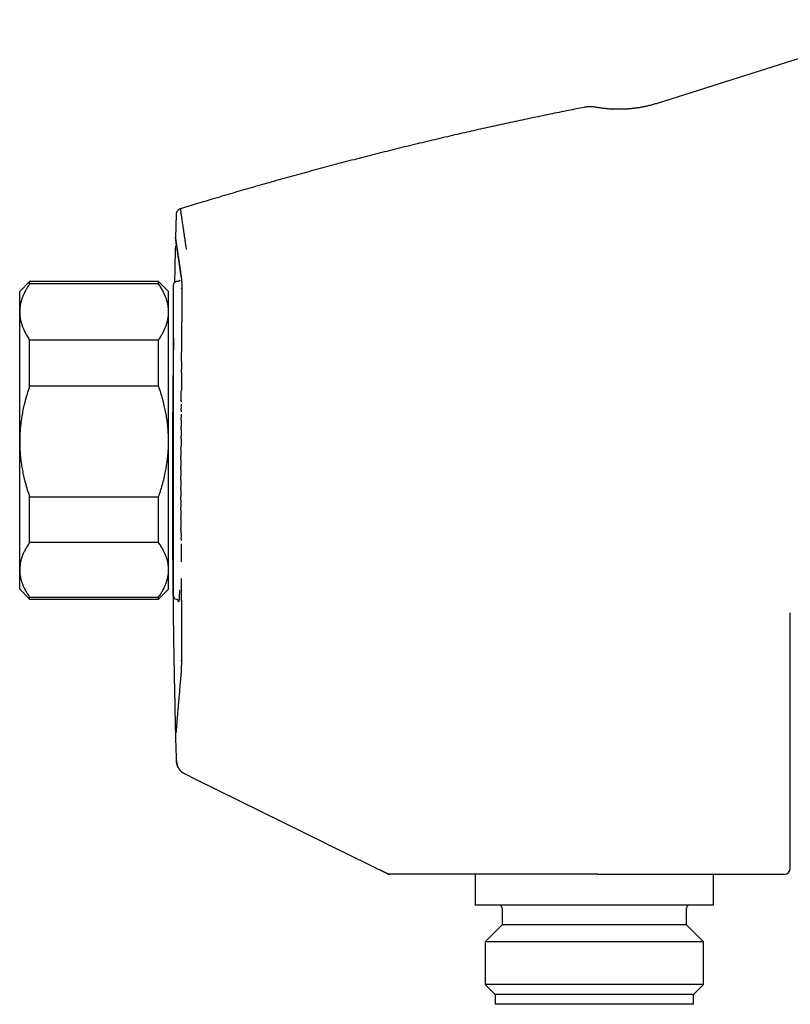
# Model space of a CAD drawing. Header units: millimetres. Extents: x 8 to 749, y 12 to 447.
# Tile 27 of 29: x 569 to 647, y 337 to 436. Entities that reach past the tile are written whole.
import ezdxf

# ---------------------------------------------------------------- set-up
doc = ezdxf.new("R2010")
doc.units = ezdxf.units.MM

msp = doc.modelspace()

# ---------------------------------------------------------------- linework, layer by layer
at = {"color": 7, "linetype": 'Continuous', "lineweight": 30}
for p, q in [((660.11, 436.462), (633.388, 428.036)), ((584.909, 416.854), (584.847, 414.504)), ((584.818, 413.43), (584.818, 413.43)), ((570.144, 410.097), (569.144, 409.097)), ((583.144, 410.097), (570.144, 410.097)), ((570.144, 409.849), (570.144, 410.097)), ((583.144, 409.849), (570.144, 409.849)), ((584.144, 409.097), (583.144, 410.097)), ((583.144, 409.849), (583.144, 410.097)), ((584.644, 378.397), (584.644, 409.797)), ((584.944, 410.097), (584.944, 410.097)), ((585.067, 410.097), (584.974, 410.097)), ((569.144, 407.027), (569.144, 409.097)), ((584.144, 407.027), (584.144, 409.097)), ((585.417, 409.375), (585.419, 409.362)), ((569.144, 393.977), (569.144, 407.027)), ((584.144, 393.977), (584.144, 407.027)), ((570.144, 399.544), (570.144, 404.204)), ((570.144, 404.204), (583.144, 404.204)), ((583.144, 399.544), (583.144, 404.204)), ((585.447, 400.881), (585.45, 401.216)), ((583.144, 399.544), (570.144, 399.544)), ((585.421, 397.731), (585.418, 397.348)), ((585.423, 398.062), (585.422, 397.927)), ((585.414, 396.72), (585.413, 396.428)), ((585.417, 397.104), (585.416, 396.954)), ((585.417, 397.104), (585.418, 397.348)), ((585.411, 396.138), (585.407, 395.477)), ((585.411, 396.138), (585.413, 396.428)), ((585.406, 395.176), (585.403, 394.521)), ((585.406, 395.177), (585.407, 395.477)), ((569.144, 381.047), (569.144, 393.977)), ((584.144, 381.047), (584.144, 393.977)), ((585.402, 394.236), (585.399, 393.493)), ((585.402, 394.236), (585.403, 394.521)), ((585.398, 393.214), (585.396, 392.474)), ((585.398, 393.214), (585.399, 393.493)), ((585.395, 392.193), (585.393, 391.455)), ((585.395, 392.193), (585.396, 392.474)), ((585.393, 391.173), (585.392, 390.435)), ((585.393, 391.173), (585.393, 391.455)), ((585.392, 390.153), (585.391, 389.415)), ((585.392, 390.153), (585.392, 390.435)), ((585.391, 389.134), (585.391, 389.415)), ((585.391, 389.134), (585.392, 388.394)), ((570.144, 388.409), (583.144, 388.409)), ((570.144, 383.792), (570.144, 388.409)), ((583.144, 383.792), (583.144, 388.409)), ((585.392, 388.116), (585.392, 388.394)), ((585.392, 388.116), (585.393, 387.373)), ((585.393, 387.099), (585.393, 387.373)), ((585.393, 387.099), (585.395, 386.324)), ((585.395, 386.137), (585.395, 386.324)), ((585.395, 386.137), (585.397, 385.317)), ((585.398, 385.137), (585.397, 385.317)), ((585.398, 385.138), (585.401, 384.292)), ((585.402, 384.145), (585.401, 384.291)), ((585.402, 384.145), (585.402, 383.99)), ((583.144, 383.792), (570.144, 383.792)), ((585.404, 383.658), (585.406, 383.213)), ((569.144, 379.097), (569.144, 381.047)), ((584.144, 379.097), (584.144, 381.047)), ((569.144, 379.097), (570.144, 378.097)), ((583.144, 378.097), (584.144, 379.097)), ((570.144, 378.302), (583.144, 378.302)), ((570.144, 378.097), (570.144, 378.302)), ((570.144, 378.097), (583.144, 378.097)), ((583.144, 378.097), (583.144, 378.302)), ((646.794, 350.987), (646.794, 376.719)), ((646.794, 376.719), (646.794, 376.719)), ((585.379, 371.935), (585.378, 371.923)), ((600.136, 353.424), (586.832, 359.974)), ((600.136, 353.424), (600.643, 353.175)), ((600.36, 353.314), (600.372, 353.307)), ((600.372, 353.307), (600.372, 353.307)), ((600.643, 353.175), (606.181, 350.448)), ((606.181, 350.448), (605.493, 350.787)), ((627.378, 350.387), (606.446, 350.387)), ((615.044, 350.387), (615.044, 347.287)), ((639.044, 347.287), (639.044, 350.387)), ((639.044, 347.287), (615.044, 347.287)), ((617.744, 346.987), (617.744, 345.287)), ((636.344, 345.287), (636.344, 346.987)), ((617.744, 345.287), (616.044, 343.587)), ((636.344, 345.287), (617.744, 345.287)), ((638.044, 343.587), (636.344, 345.287)), ((616.044, 343.587), (616.044, 339.287)), ((638.044, 343.587), (616.044, 343.587)), ((638.044, 339.287), (638.044, 343.587)), ((616.044, 339.287), (617.044, 338.287)), ((638.044, 339.287), (616.044, 339.287)), ((637.044, 338.287), (638.044, 339.287)), ((617.044, 338.287), (617.044, 337.287)), ((637.044, 338.287), (617.044, 338.287)), ((637.044, 337.287), (637.044, 338.287)), ((637.044, 337.287), (617.044, 337.287))]:
    msp.add_line(p, q, dxfattribs=at)
for centre, radius, start, end in [((584.944, 409.797), 0.3, 90, 180), ((584.944, 378.397), 0.3, 180, 261.97688), ((646.194, 350.987), 0.6, 270, 0), ((617.444, 346.987), 0.3, 0, 90), ((636.644, 346.987), 0.3, 90, 180)]:
    msp.add_arc(centre, radius, start, end, dxfattribs=at)
for points, knots in [([(626.05, 427.634), (625.509, 427.528), (624.346, 427.299), (622.562, 426.937), (620.698, 426.549), (618.835, 426.153), (616.975, 425.748), (615.116, 425.334), (613.198, 424.897), (611.22, 424.437), (609.182, 423.951), (607.148, 423.454), (605.115, 422.947), (603.086, 422.429), (601.059, 421.9), (599.035, 421.361), (597.013, 420.811), (594.994, 420.251), (592.99, 419.683), (591.001, 419.109), (589.026, 418.527), (587.135, 417.96), (585.903, 417.582), (585.327, 417.406)], [0, 0, 0, 0, 0.039334, 0.084669, 0.130001, 0.175332, 0.220661, 0.265989, 0.311316, 0.361175, 0.411035, 0.460895, 0.510757, 0.56062, 0.610486, 0.660354, 0.710226, 0.760102, 0.809983, 0.858978, 0.907978, 0.956984, 1, 1, 1, 1]), ([(627.162, 427.642), (627.127, 427.648), (627.042, 427.664), (626.902, 427.68), (626.752, 427.69), (626.608, 427.692), (626.471, 427.688), (626.332, 427.677), (626.19, 427.66), (626.095, 427.643), (626.048, 427.635)], [0, 0, 0, 0, 0.093574, 0.232495, 0.376862, 0.496011, 0.618158, 0.743052, 0.870427, 1, 1, 1, 1]), ([(633.388, 428.036), (633.317, 428.014), (633.178, 427.971), (632.972, 427.912), (632.773, 427.858), (632.581, 427.81), (632.396, 427.766), (632.222, 427.727), (632.058, 427.693), (631.905, 427.663), (631.758, 427.636), (631.619, 427.612), (631.487, 427.59), (631.362, 427.572), (631.244, 427.555), (631.134, 427.54), (631.031, 427.528), (630.936, 427.517), (630.849, 427.507), (630.767, 427.499), (630.684, 427.491), (630.594, 427.482), (630.493, 427.474), (630.381, 427.466), (630.261, 427.458), (630.132, 427.451), (629.994, 427.445), (629.851, 427.44), (629.703, 427.436), (629.549, 427.435), (629.388, 427.435), (629.22, 427.437), (629.044, 427.442), (628.861, 427.449), (628.67, 427.459), (628.472, 427.473), (628.267, 427.491), (628.057, 427.512), (627.841, 427.538), (627.62, 427.568), (627.392, 427.602), (627.239, 427.629), (627.161, 427.643)], [0, 0, 0, 0, 0.03531, 0.069347, 0.1021, 0.133558, 0.163712, 0.192554, 0.21854, 0.243348, 0.266973, 0.289411, 0.31066, 0.330715, 0.349574, 0.367236, 0.383699, 0.398961, 0.41278, 0.425445, 0.438262, 0.452247, 0.468661, 0.486438, 0.505577, 0.526076, 0.547936, 0.571153, 0.594286, 0.618623, 0.644159, 0.670893, 0.69882, 0.727935, 0.758233, 0.789707, 0.822351, 0.856155, 0.890476, 0.925898, 0.96241, 1, 1, 1, 1]), ([(585.326, 417.41), (585.308, 417.403), (585.273, 417.389), (585.224, 417.363), (585.182, 417.336), (585.145, 417.309), (585.114, 417.284), (585.089, 417.26), (585.068, 417.239), (585.049, 417.217), (585.029, 417.193), (585.007, 417.162), (584.983, 417.126), (584.96, 417.083), (584.938, 417.033), (584.92, 416.978), (584.907, 416.917), (584.904, 416.874), (584.902, 416.852)], [0, 0, 0, 0, 0.079058, 0.152937, 0.220772, 0.281902, 0.335858, 0.382337, 0.421167, 0.456114, 0.498616, 0.549321, 0.607984, 0.674202, 0.747387, 0.826753, 0.911329, 1, 1, 1, 1]), ([(585.327, 417.408), (585.326, 417.408), (585.326, 417.412), (585.328, 417.395), (585.334, 417.355), (585.344, 417.288), (585.357, 417.197), (585.374, 417.08), (585.395, 416.938), (585.42, 416.773), (585.447, 416.584), (585.478, 416.372), (585.513, 416.136), (585.551, 415.874), (585.594, 415.586), (585.64, 415.27), (585.69, 414.93), (585.744, 414.565), (585.801, 414.174), (585.862, 413.76), (585.906, 413.463), (585.927, 413.314)], [0, 0, 0, 0, 0.011576, 0.065785, 0.119994, 0.175189, 0.230384, 0.285579, 0.340774, 0.395968, 0.450177, 0.504386, 0.558595, 0.612803, 0.668118, 0.723432, 0.778746, 0.83406, 0.889374, 0.944687, 1, 1, 1, 1]), ([(584.948, 413.757), (584.944, 413.753), (584.933, 413.742), (584.918, 413.722), (584.901, 413.699), (584.886, 413.674), (584.872, 413.648), (584.859, 413.62), (584.846, 413.589), (584.836, 413.556), (584.827, 413.518), (584.82, 413.477), (584.819, 413.449), (584.818, 413.434)], [0, 0, 0, 0, 0.044265, 0.112853, 0.183673, 0.256747, 0.332069, 0.409614, 0.491926, 0.590468, 0.707689, 0.84416, 1, 1, 1, 1]), ([(584.84, 414.504), (584.84, 414.502), (584.84, 414.497), (584.84, 414.491), (584.84, 414.486), (584.841, 414.481), (584.841, 414.478), (584.841, 414.476), (584.841, 414.475), (584.841, 414.475), (584.841, 414.475), (584.841, 414.474), (584.842, 414.473), (584.842, 414.473), (584.842, 414.472), (584.842, 414.471), (584.842, 414.471), (584.842, 414.47), (584.842, 414.468), (584.843, 414.467), (584.843, 414.465), (584.843, 414.461), (584.844, 414.453), (584.847, 414.437), (584.85, 414.412), (584.856, 414.374), (584.863, 414.33), (584.87, 414.28), (584.878, 414.222), (584.889, 414.153), (584.901, 414.07), (584.915, 413.972), (584.931, 413.864), (584.949, 413.745), (584.968, 413.615), (584.988, 413.477), (585.01, 413.331), (585.032, 413.178), (585.056, 413.015), (585.082, 412.842), (585.109, 412.66), (585.137, 412.468), (585.167, 412.267), (585.197, 412.064), (585.226, 411.862), (585.256, 411.661), (585.287, 411.452), (585.318, 411.245), (585.348, 411.04), (585.369, 410.897), (585.381, 410.812), (585.385, 410.787), (585.389, 410.762), (585.392, 410.74), (585.395, 410.718), (585.398, 410.702), (585.399, 410.691), (585.4, 410.683), (585.402, 410.674), (585.403, 410.665), (585.405, 410.655), (585.406, 410.644), (585.408, 410.632), (585.41, 410.619), (585.412, 410.605), (585.414, 410.591), (585.416, 410.576), (585.419, 410.56), (585.421, 410.543), (585.424, 410.525), (585.427, 410.506), (585.43, 410.486), (585.433, 410.465), (585.436, 410.444), (585.439, 410.421), (585.441, 410.406), (585.443, 410.398)], [0, 0, 0, 0, 0.001209, 0.002511, 0.003904, 0.00539, 0.006968, 0.008638, 0.010298, 0.011982, 0.013639, 0.015269, 0.016872, 0.019669, 0.022379, 0.025005, 0.027552, 0.030068, 0.035598, 0.041007, 0.046328, 0.051645, 0.070635, 0.089624, 0.123534, 0.157444, 0.187721, 0.217998, 0.248275, 0.278552, 0.314595, 0.350639, 0.386683, 0.422727, 0.458771, 0.494815, 0.52922, 0.563625, 0.598031, 0.632436, 0.666842, 0.701247, 0.735653, 0.770058, 0.800335, 0.830612, 0.860889, 0.891166, 0.917809, 0.944453, 0.947735, 0.951001, 0.954169, 0.957227, 0.959829, 0.962346, 0.963312, 0.964294, 0.965373, 0.966554, 0.967861, 0.969274, 0.970793, 0.972418, 0.974148, 0.975951, 0.977855, 0.979862, 0.981971, 0.984227, 0.986591, 0.98906, 0.991636, 0.994317, 0.997106, 1, 1, 1, 1]), ([(585.44, 410.431), (585.413, 410.617), (585.358, 410.99), (585.283, 411.498), (585.214, 411.968), (585.15, 412.399), (585.093, 412.789), (585.041, 413.14), (584.995, 413.451), (584.957, 413.711), (584.925, 413.925), (584.9, 414.1), (584.878, 414.243), (584.863, 414.351), (584.851, 414.428), (584.844, 414.476), (584.841, 414.497), (584.841, 414.503), (584.84, 414.504), (584.84, 414.504), (584.84, 414.504), (584.84, 414.504), (584.84, 414.504), (584.84, 414.504), (584.84, 414.504), (584.84, 414.504)], [0, 0, 0, 0, 0.070053, 0.140106, 0.210158, 0.28021, 0.35026, 0.420311, 0.49036, 0.560409, 0.622051, 0.683692, 0.745333, 0.806972, 0.861215, 0.915456, 0.963188, 0.984189, 0.99343, 0.997496, 0.998028, 0.998561, 0.999093, 0.999626, 1, 1, 1, 1]), ([(584.821, 413.43), (584.802, 412.656), (584.774, 411.52), (584.752, 410.384), (584.745, 410.021)], [0, 0, 0, 0, 0.680973, 1, 1, 1, 1]), ([(570.144, 409.849), (570.105, 409.792), (570.027, 409.676), (569.917, 409.501), (569.813, 409.326), (569.716, 409.149), (569.63, 408.981), (569.555, 408.822), (569.49, 408.672), (569.43, 408.522), (569.376, 408.372), (569.327, 408.222), (569.28, 408.058), (569.237, 407.881), (569.199, 407.691), (569.171, 407.5), (569.153, 407.309), (569.145, 407.151), (569.144, 407.057), (569.144, 407.027)], [0, 0, 0, 0, 0.063626, 0.127269, 0.190915, 0.254554, 0.318177, 0.37151, 0.424847, 0.47818, 0.530958, 0.583741, 0.636519, 0.702912, 0.769334, 0.835765, 0.902186, 0.968576, 1, 1, 1, 1]), ([(584.144, 407.027), (584.144, 407.057), (584.143, 407.148), (584.135, 407.3), (584.118, 407.483), (584.092, 407.666), (584.058, 407.848), (584.018, 408.02), (583.973, 408.182), (583.925, 408.334), (583.872, 408.484), (583.814, 408.633), (583.751, 408.781), (583.677, 408.941), (583.59, 409.114), (583.489, 409.3), (583.381, 409.484), (583.267, 409.668), (583.185, 409.789), (583.144, 409.849)], [0, 0, 0, 0, 0.0314242, 0.0948994, 0.1584011, 0.2219125, 0.285416, 0.3488928, 0.4022563, 0.4556247, 0.5089887, 0.561409, 0.6138335, 0.6662543, 0.7329888, 0.7997418, 0.8665035, 0.9332614, 1, 1, 1, 1]), ([(585.279, 410.24), (585.279, 410.238), (585.278, 410.236), (585.277, 410.232), (585.276, 410.228), (585.275, 410.223), (585.273, 410.219), (585.271, 410.214), (585.269, 410.209), (585.266, 410.203), (585.262, 410.197), (585.258, 410.19), (585.253, 410.184), (585.247, 410.176), (585.24, 410.168), (585.231, 410.159), (585.224, 410.153), (585.218, 410.148), (585.214, 410.145), (585.21, 410.142), (585.207, 410.14), (585.203, 410.137), (585.197, 410.133), (585.186, 410.127), (585.171, 410.119), (585.149, 410.11), (585.123, 410.102), (585.091, 410.096), (585.068, 410.096), (585.056, 410.096)], [0, 0, 0, 0, 0.064689, 0.124406, 0.179158, 0.228952, 0.273793, 0.31369, 0.34865, 0.391952, 0.432944, 0.471635, 0.50876, 0.553791, 0.602523, 0.654472, 0.70562, 0.721627, 0.737458, 0.753114, 0.768596, 0.783902, 0.800656, 0.821107, 0.847969, 0.879403, 0.915329, 0.955598, 1, 1, 1, 1]), ([(585.443, 410.398), (585.443, 410.396), (585.443, 410.392), (585.444, 410.383), (585.446, 410.373), (585.447, 410.36), (585.448, 410.344), (585.45, 410.326), (585.452, 410.305), (585.453, 410.277), (585.456, 410.241), (585.458, 410.195), (585.46, 410.142), (585.463, 410.076), (585.466, 409.993), (585.469, 409.891), (585.472, 409.779), (585.474, 409.657), (585.477, 409.529), (585.479, 409.397), (585.48, 409.261), (585.482, 409.118), (585.483, 408.968), (585.485, 408.81), (585.486, 408.646), (585.487, 408.469), (585.487, 408.279), (585.488, 408.074), (585.488, 407.862), (585.488, 407.642), (585.488, 407.421), (585.488, 407.201), (585.488, 406.982), (585.487, 406.759), (585.487, 406.53), (585.486, 406.299), (585.485, 406.143), (585.485, 406.066)], [0, 0, 0, 0, 0.009945, 0.020709, 0.032666, 0.045639, 0.059417, 0.073789, 0.088546, 0.103554, 0.127587, 0.152102, 0.176996, 0.20216, 0.23836, 0.274664, 0.311048, 0.347508, 0.384035, 0.417284, 0.45056, 0.483855, 0.517165, 0.550488, 0.583823, 0.61717, 0.65387, 0.690591, 0.727335, 0.764105, 0.800905, 0.834379, 0.867823, 0.901235, 0.93462, 0.967981, 1, 1, 1, 1]), ([(569.144, 407.027), (569.145, 406.964), (569.146, 406.838), (569.161, 406.65), (569.184, 406.461), (569.216, 406.274), (569.255, 406.096), (569.298, 405.929), (569.346, 405.772), (569.399, 405.617), (569.457, 405.463), (569.52, 405.31), (569.595, 405.145), (569.684, 404.966), (569.787, 404.774), (569.898, 404.583), (570.017, 404.393), (570.101, 404.267), (570.144, 404.204)], [0, 0, 0, 0, 0.065449, 0.130926, 0.196415, 0.261894, 0.327345, 0.382403, 0.437466, 0.492525, 0.54654, 0.60056, 0.654576, 0.723644, 0.792733, 0.861832, 0.930927, 1, 1, 1, 1]), ([(583.144, 404.204), (583.184, 404.264), (583.265, 404.383), (583.377, 404.564), (583.484, 404.745), (583.584, 404.927), (583.671, 405.1), (583.747, 405.265), (583.813, 405.42), (583.874, 405.575), (583.928, 405.73), (583.976, 405.884), (584.023, 406.053), (584.065, 406.236), (584.1, 406.434), (584.125, 406.631), (584.141, 406.829), (584.143, 406.961), (584.144, 407.027)], [0, 0, 0, 0, 0.065617, 0.131252, 0.19689, 0.262521, 0.328134, 0.383158, 0.438187, 0.493212, 0.547625, 0.602042, 0.656455, 0.725142, 0.793864, 0.862595, 0.931314, 1, 1, 1, 1]), ([(585.458, 402.069), (585.458, 402.117), (585.46, 402.274), (585.462, 402.538), (585.465, 402.856), (585.467, 403.165), (585.469, 403.464), (585.472, 403.761), (585.474, 404.054), (585.476, 404.35), (585.478, 404.647), (585.479, 404.945), (585.481, 405.239), (585.483, 405.527), (585.484, 405.804), (585.485, 405.982), (585.485, 406.068)], [0, 0, 0, 0, 0.032973, 0.109659, 0.186287, 0.258489, 0.330649, 0.402774, 0.474867, 0.546935, 0.623349, 0.699749, 0.776142, 0.852537, 0.928945, 1, 1, 1, 1]), ([(584.644, 404.368), (584.633, 403.672), (584.608, 401.995), (584.579, 399.355), (584.554, 396.447), (584.538, 393.556), (584.53, 390.666), (584.531, 387.758), (584.54, 384.832), (584.558, 381.89), (584.584, 378.946), (584.619, 376.003), (584.663, 373.078), (584.715, 370.17), (584.775, 367.28), (584.84, 364.496), (584.889, 362.675), (584.913, 361.818)], [0, 0, 0, 0, 0.049066, 0.118231, 0.186162, 0.25409, 0.322013, 0.389929, 0.459082, 0.528241, 0.597405, 0.66657, 0.735734, 0.803663, 0.87159, 0.939515, 1, 1, 1, 1]), ([(585.458, 402.069), (585.457, 401.993), (585.456, 401.812), (585.453, 401.529), (585.451, 401.322), (585.45, 401.222)], [0, 0, 0, 0, 0.269937, 0.646128, 1, 1, 1, 1]), ([(585.447, 400.881), (585.444, 400.572), (585.438, 399.955), (585.433, 399.338), (585.431, 399.029)], [0, 0, 0, 0, 0.500972, 1, 1, 1, 1]), ([(570.144, 399.544), (570.104, 399.427), (570.023, 399.192), (569.91, 398.836), (569.804, 398.478), (569.704, 398.119), (569.617, 397.777), (569.54, 397.453), (569.474, 397.147), (569.414, 396.842), (569.36, 396.536), (569.311, 396.23), (569.265, 395.897), (569.223, 395.536), (569.188, 395.147), (569.163, 394.758), (569.147, 394.367), (569.145, 394.107), (569.144, 393.977)], [0, 0, 0, 0, 0.065617, 0.131252, 0.19689, 0.262521, 0.328134, 0.383158, 0.438187, 0.493212, 0.547625, 0.602042, 0.656455, 0.725142, 0.793864, 0.862595, 0.931314, 1, 1, 1, 1]), ([(584.144, 393.977), (584.144, 394.041), (584.143, 394.226), (584.135, 394.53), (584.117, 394.89), (584.091, 395.249), (584.057, 395.607), (584.016, 395.946), (583.971, 396.264), (583.923, 396.563), (583.87, 396.859), (583.812, 397.152), (583.749, 397.443), (583.676, 397.758), (583.589, 398.099), (583.488, 398.463), (583.381, 398.826), (583.266, 399.187), (583.185, 399.425), (583.144, 399.544)], [0, 0, 0, 0, 0.034083, 0.097391, 0.160725, 0.224069, 0.287405, 0.350714, 0.403934, 0.457159, 0.510379, 0.562664, 0.614953, 0.667239, 0.733776, 0.800332, 0.866897, 0.933458, 1, 1, 1, 1]), ([(585.423, 398.062), (585.425, 398.334), (585.428, 398.657), (585.43, 398.979), (585.431, 399.03)], [0, 0, 0, 0, 0.843046, 1, 1, 1, 1]), ([(569.144, 393.977), (569.144, 393.912), (569.145, 393.728), (569.153, 393.423), (569.17, 393.064), (569.196, 392.705), (569.231, 392.346), (569.271, 392.008), (569.316, 391.69), (569.364, 391.391), (569.417, 391.095), (569.475, 390.802), (569.538, 390.511), (569.612, 390.195), (569.699, 389.855), (569.799, 389.49), (569.907, 389.128), (570.021, 388.767), (570.103, 388.528), (570.144, 388.409)], [0, 0, 0, 0, 0.0340829, 0.0973908, 0.1607248, 0.2240686, 0.2874046, 0.350714, 0.403934, 0.4571588, 0.5103792, 0.5626641, 0.6149532, 0.6672386, 0.7337764, 0.8003325, 0.8668972, 0.9334582, 1, 1, 1, 1]), ([(583.144, 388.409), (583.184, 388.527), (583.265, 388.762), (583.377, 389.118), (583.484, 389.475), (583.584, 389.835), (583.671, 390.177), (583.747, 390.501), (583.813, 390.806), (583.874, 391.112), (583.928, 391.418), (583.976, 391.723), (584.023, 392.056), (584.065, 392.417), (584.1, 392.806), (584.125, 393.196), (584.141, 393.586), (584.143, 393.847), (584.144, 393.977)], [0, 0, 0, 0, 0.065617, 0.131252, 0.19689, 0.262521, 0.328134, 0.383158, 0.438187, 0.493212, 0.547625, 0.602042, 0.656455, 0.725142, 0.793864, 0.862595, 0.931314, 1, 1, 1, 1]), ([(570.144, 383.792), (570.104, 383.734), (570.023, 383.618), (569.91, 383.443), (569.804, 383.267), (569.704, 383.089), (569.617, 382.921), (569.54, 382.761), (569.474, 382.61), (569.414, 382.46), (569.36, 382.309), (569.311, 382.158), (569.265, 381.994), (569.223, 381.816), (569.188, 381.624), (569.163, 381.432), (569.147, 381.24), (569.145, 381.111), (569.144, 381.047)], [0, 0, 0, 0, 0.065617, 0.131252, 0.19689, 0.262521, 0.328134, 0.383158, 0.438187, 0.493212, 0.547625, 0.602042, 0.656455, 0.725142, 0.793864, 0.862595, 0.931314, 1, 1, 1, 1]), ([(584.144, 381.047), (584.144, 381.079), (584.143, 381.17), (584.135, 381.32), (584.117, 381.497), (584.091, 381.674), (584.057, 381.851), (584.016, 382.018), (583.971, 382.175), (583.923, 382.322), (583.87, 382.468), (583.812, 382.613), (583.749, 382.756), (583.676, 382.911), (583.589, 383.079), (583.488, 383.259), (583.381, 383.438), (583.266, 383.616), (583.185, 383.733), (583.144, 383.792)], [0, 0, 0, 0, 0.034083, 0.097391, 0.160725, 0.224069, 0.287405, 0.350714, 0.403934, 0.457159, 0.510379, 0.562664, 0.614953, 0.667239, 0.733776, 0.800332, 0.866897, 0.933458, 1, 1, 1, 1]), ([(585.406, 383.213), (585.406, 383.207), (585.407, 382.866), (585.41, 382.417), (585.412, 381.974), (585.413, 381.865)], [0, 0, 0, 0, 0.014123, 0.756493, 1, 1, 1, 1]), ([(569.144, 381.047), (569.144, 381.015), (569.145, 380.924), (569.153, 380.774), (569.17, 380.597), (569.196, 380.42), (569.231, 380.243), (569.271, 380.076), (569.316, 379.919), (569.364, 379.772), (569.417, 379.626), (569.475, 379.481), (569.538, 379.338), (569.612, 379.183), (569.699, 379.015), (569.799, 378.835), (569.907, 378.656), (570.021, 378.478), (570.103, 378.361), (570.144, 378.302)], [0, 0, 0, 0, 0.034083, 0.097391, 0.160725, 0.224069, 0.287405, 0.350714, 0.403934, 0.457159, 0.510379, 0.562664, 0.614953, 0.667239, 0.733776, 0.800332, 0.866897, 0.933458, 1, 1, 1, 1]), ([(583.144, 378.302), (583.184, 378.36), (583.265, 378.476), (583.377, 378.651), (583.484, 378.828), (583.584, 379.005), (583.671, 379.173), (583.747, 379.333), (583.813, 379.484), (583.874, 379.635), (583.928, 379.785), (583.976, 379.936), (584.023, 380.1), (584.065, 380.278), (584.1, 380.47), (584.125, 380.662), (584.141, 380.855), (584.143, 380.983), (584.144, 381.047)], [0, 0, 0, 0, 0.065617, 0.131252, 0.19689, 0.262521, 0.328134, 0.383158, 0.438187, 0.493212, 0.547625, 0.602042, 0.656455, 0.725142, 0.793864, 0.862595, 0.931314, 1, 1, 1, 1]), ([(585.424, 380.191), (585.424, 380.084), (585.426, 379.871), (585.428, 379.553), (585.43, 379.247), (585.431, 379.049), (585.432, 378.956)], [0, 0, 0, 0, 0.257042, 0.514342, 0.772232, 1, 1, 1, 1]), ([(585.244, 379.036), (585.241, 378.934), (585.234, 378.731), (585.225, 378.478), (585.214, 378.264), (585.203, 378.094), (585.192, 377.965), (585.18, 377.879), (585.168, 377.835), (585.155, 377.832), (585.142, 377.874), (585.132, 377.924), (585.127, 377.974), (585.126, 377.981)], [0, 0, 0, 0, 0.097175, 0.194025, 0.290822, 0.387837, 0.48534, 0.583595, 0.68286, 0.783386, 0.8835, 0.982326, 1, 1, 1, 1]), ([(585.438, 377.983), (585.438, 377.987), (585.438, 378.003), (585.438, 378.03), (585.437, 378.063), (585.437, 378.097), (585.437, 378.132), (585.437, 378.217), (585.436, 378.347), (585.435, 378.52), (585.434, 378.684), (585.433, 378.828), (585.432, 378.918), (585.432, 378.956)], [0, 0, 0, 0, 0.014167, 0.048782, 0.083632, 0.118716, 0.154036, 0.193861, 0.380595, 0.558664, 0.728065, 0.883861, 1, 1, 1, 1]), ([(584.902, 378.1), (584.917, 378.097), (584.946, 378.092), (584.985, 378.076), (585.018, 378.059), (585.044, 378.04), (585.063, 378.023), (585.077, 378.009), (585.088, 377.996), (585.096, 377.985), (585.102, 377.977), (585.108, 377.969), (585.113, 377.961), (585.116, 377.955), (585.119, 377.949), (585.122, 377.944), (585.124, 377.939), (585.126, 377.936), (585.127, 377.932), (585.129, 377.928), (585.131, 377.925), (585.132, 377.92), (585.134, 377.916), (585.135, 377.912), (585.136, 377.909), (585.136, 377.908), (585.136, 377.908), (585.136, 377.908)], [0, 0, 0, 0, 0.05733, 0.111412, 0.161703, 0.207937, 0.250122, 0.287857, 0.320203, 0.347209, 0.381722, 0.412759, 0.440995, 0.466436, 0.489087, 0.515152, 0.537238, 0.562525, 0.592425, 0.626952, 0.666113, 0.709917, 0.777623, 0.846108, 0.910592, 0.97108, 1, 1, 1, 1]), ([(585.438, 377.984), (585.438, 377.888), (585.439, 377.695), (585.441, 377.408), (585.442, 377.121), (585.444, 376.833), (585.445, 376.542), (585.446, 376.25), (585.447, 375.962), (585.448, 375.679), (585.449, 375.491), (585.449, 375.399), (585.449, 375.398)], [0, 0, 0, 0, 0.105123, 0.213118, 0.320942, 0.428579, 0.54264, 0.656707, 0.770809, 0.884935, 0.999074, 1, 1, 1, 1]), ([(585.449, 375.398), (585.449, 375.307), (585.449, 375.214), (585.449, 375.124), (585.449, 375.123)], [0, 0, 0, 0, 0.983939, 1, 1, 1, 1]), ([(585.449, 375.123), (585.45, 375.039), (585.45, 374.954), (585.45, 374.87), (585.45, 374.868)], [0, 0, 0, 0, 0.97519, 1, 1, 1, 1]), ([(585.45, 374.868), (585.45, 374.787), (585.45, 374.703), (585.45, 374.621), (585.45, 374.618)], [0, 0, 0, 0, 0.964248, 1, 1, 1, 1]), ([(585.45, 374.618), (585.45, 374.539), (585.45, 374.457), (585.45, 374.378), (585.45, 374.374)], [0, 0, 0, 0, 0.956659, 1, 1, 1, 1]), ([(585.45, 374.374), (585.45, 374.298), (585.45, 374.218), (585.45, 374.141), (585.45, 374.138)], [0, 0, 0, 0, 0.95687, 1, 1, 1, 1]), ([(585.45, 374.138), (585.45, 374.063), (585.45, 373.987), (585.45, 373.914), (585.45, 373.914)], [0, 0, 0, 0, 0.987504, 1, 1, 1, 1]), ([(585.45, 373.914), (585.45, 373.834), (585.45, 373.753), (585.45, 373.676), (585.45, 373.675)], [0, 0, 0, 0, 0.987931, 1, 1, 1, 1]), ([(585.449, 373.222), (585.449, 373.15), (585.448, 373.004), (585.447, 372.796), (585.446, 372.6), (585.445, 372.416), (585.443, 372.243), (585.442, 372.077), (585.44, 371.919), (585.438, 371.773), (585.436, 371.639), (585.434, 371.515), (585.431, 371.399), (585.429, 371.29), (585.426, 371.19), (585.424, 371.098), (585.421, 371.017), (585.418, 370.947), (585.415, 370.886), (585.413, 370.832), (585.41, 370.784), (585.407, 370.742), (585.405, 370.719), (585.404, 370.707)], [0, 0, 0, 0, 0.055638, 0.11124, 0.166774, 0.219055, 0.271285, 0.323522, 0.375826, 0.42826, 0.47609, 0.524099, 0.572141, 0.620008, 0.667493, 0.714386, 0.760479, 0.80186, 0.842429, 0.882353, 0.921807, 0.960964, 1, 1, 1, 1]), ([(585.45, 373.445), (585.449, 373.369), (585.449, 373.294), (585.449, 373.222), (585.449, 373.222)], [0, 0, 0, 0, 0.999782, 1, 1, 1, 1]), ([(585.45, 373.675), (585.45, 373.597), (585.45, 373.52), (585.45, 373.445), (585.45, 373.445)], [0, 0, 0, 0, 0.994581, 1, 1, 1, 1]), ([(585.404, 370.709), (585.403, 370.695), (585.401, 370.667), (585.397, 370.625), (585.394, 370.585), (585.39, 370.546), (585.387, 370.509), (585.384, 370.473), (585.381, 370.44), (585.378, 370.41), (585.376, 370.381), (585.373, 370.354), (585.371, 370.329), (585.369, 370.304), (585.367, 370.281), (585.365, 370.259), (585.363, 370.239), (585.362, 370.219), (585.36, 370.201), (585.359, 370.184), (585.355, 370.147), (585.35, 370.088), (585.343, 370.007), (585.336, 369.926), (585.329, 369.844), (585.316, 369.692), (585.297, 369.475), (585.271, 369.178), (585.245, 368.873), (585.218, 368.562), (585.193, 368.272), (585.17, 368.002), (585.149, 367.751), (585.128, 367.509), (585.108, 367.275), (585.089, 367.05), (585.07, 366.826), (585.052, 366.606), (585.033, 366.389), (585.016, 366.183), (585, 365.987), (584.984, 365.801), (584.969, 365.625), (584.956, 365.458), (584.942, 365.3), (584.93, 365.151), (584.922, 365.053), (584.917, 364.998), (584.916, 364.982), (584.915, 364.966), (584.913, 364.95), (584.912, 364.935), (584.911, 364.921), (584.91, 364.908), (584.909, 364.895), (584.908, 364.886), (584.908, 364.879), (584.907, 364.875), (584.907, 364.87), (584.906, 364.866), (584.906, 364.861), (584.906, 364.856), (584.905, 364.85), (584.905, 364.844), (584.904, 364.836), (584.903, 364.828), (584.903, 364.82), (584.902, 364.811), (584.901, 364.803), (584.9, 364.793), (584.9, 364.784), (584.899, 364.774), (584.898, 364.764), (584.897, 364.753), (584.896, 364.742), (584.895, 364.731), (584.894, 364.72), (584.893, 364.708), (584.892, 364.696), (584.891, 364.684), (584.89, 364.671), (584.89, 364.663), (584.889, 364.659)], [0, 0, 0, 0, 0.004414, 0.008841, 0.013107, 0.017212, 0.021156, 0.02494, 0.028564, 0.031744, 0.03479, 0.0377, 0.040476, 0.043117, 0.045622, 0.047993, 0.050229, 0.05233, 0.054296, 0.056137, 0.057954, 0.066617, 0.075565, 0.084672, 0.093878, 0.103085, 0.135968, 0.168851, 0.207998, 0.247145, 0.286292, 0.321244, 0.356196, 0.391149, 0.426101, 0.461053, 0.496005, 0.534135, 0.572265, 0.610394, 0.648524, 0.686653, 0.724783, 0.762912, 0.802058, 0.841205, 0.880351, 0.885174, 0.889996, 0.894819, 0.899638, 0.90437, 0.908985, 0.912949, 0.916822, 0.920604, 0.922065, 0.923512, 0.924945, 0.926363, 0.92778, 0.929289, 0.931367, 0.933624, 0.936059, 0.938673, 0.941465, 0.944435, 0.947399, 0.950522, 0.953803, 0.957243, 0.960841, 0.964598, 0.968513, 0.972588, 0.97682, 0.981212, 0.985679, 0.9903, 0.995073, 1, 1, 1, 1]), ([(584.889, 364.649), (584.889, 364.648), (584.888, 364.644), (584.888, 364.635), (584.888, 364.625), (584.888, 364.622)], [0, 0, 0, 0, 0.168256, 0.691363, 1, 1, 1, 1]), ([(584.912, 361.817), (584.913, 361.798), (584.915, 361.755), (584.922, 361.686), (584.933, 361.609), (584.95, 361.529), (584.972, 361.444), (585.001, 361.357), (585.037, 361.267), (585.081, 361.175), (585.134, 361.082), (585.196, 360.988), (585.267, 360.896), (585.342, 360.812), (585.421, 360.736), (585.5, 360.67), (585.561, 360.623), (585.597, 360.602), (585.602, 360.598)], [0, 0, 0, 0, 0.0396585, 0.0895482, 0.1427549, 0.1993025, 0.259215, 0.3225133, 0.3892115, 0.4593139, 0.5328137, 0.6096919, 0.6899201, 0.7734665, 0.8426833, 0.914008, 0.9874585, 1, 1, 1, 1]), ([(584.946, 361.796), (584.947, 361.764), (584.949, 361.72), (584.955, 361.677), (584.956, 361.666)], [0, 0, 0, 0, 0.741929, 1, 1, 1, 1]), ([(584.946, 361.795), (584.947, 361.766), (584.95, 361.711), (584.959, 361.632), (584.968, 361.571), (584.977, 361.529), (584.983, 361.502), (584.989, 361.477), (584.995, 361.452), (585.001, 361.428), (585.016, 361.379), (585.04, 361.306), (585.08, 361.212), (585.124, 361.123), (585.179, 361.028), (585.249, 360.927), (585.337, 360.821), (585.436, 360.723), (585.543, 360.635), (585.658, 360.556), (585.74, 360.512), (585.781, 360.491)], [0, 0, 0, 0, 0.054167, 0.105097, 0.152618, 0.170323, 0.187471, 0.204055, 0.220068, 0.235505, 0.25036, 0.315929, 0.379486, 0.440885, 0.500002, 0.582805, 0.666238, 0.750002, 0.833775, 0.917221, 1, 1, 1, 1]), ([(586.832, 359.974), (586.744, 360.017), (586.569, 360.103), (586.306, 360.233), (586.043, 360.362), (585.869, 360.448), (585.781, 360.491)], [0, 0, 0, 0, 0.249813, 0.499599, 0.749585, 1, 1, 1, 1]), ([(627.378, 350.387), (627.523, 350.387), (627.814, 350.387), (628.249, 350.387), (628.683, 350.387), (629.116, 350.387), (629.498, 350.387), (629.83, 350.387), (630.111, 350.387), (630.392, 350.387), (630.676, 350.387), (630.964, 350.387), (631.29, 350.387), (631.65, 350.387), (632.041, 350.387), (632.43, 350.387), (632.816, 350.387), (633.2, 350.387), (633.581, 350.387), (633.959, 350.387), (634.272, 350.387), (634.52, 350.387), (634.704, 350.387), (634.887, 350.387), (635.069, 350.387), (635.25, 350.387), (635.464, 350.387), (635.711, 350.387), (635.99, 350.387), (636.297, 350.387), (636.632, 350.387), (636.994, 350.387), (637.351, 350.387), (637.688, 350.387), (638.005, 350.387), (638.302, 350.387), (638.595, 350.387), (638.883, 350.387), (639.167, 350.387), (639.463, 350.387), (639.77, 350.387), (640.088, 350.387), (640.399, 350.387), (640.706, 350.387), (641.007, 350.387), (641.303, 350.387), (641.591, 350.387), (641.872, 350.387), (642.142, 350.387), (642.404, 350.387), (642.656, 350.387), (642.901, 350.387), (643.116, 350.387), (643.302, 350.387), (643.462, 350.387), (643.617, 350.387), (643.768, 350.387), (643.915, 350.387), (644.058, 350.387), (644.213, 350.387), (644.379, 350.387), (644.553, 350.387), (644.72, 350.387), (644.852, 350.387), (644.954, 350.387), (645.029, 350.387), (645.102, 350.387), (645.173, 350.387), (645.241, 350.387), (645.319, 350.387), (645.406, 350.387), (645.499, 350.387), (645.583, 350.387), (645.659, 350.387), (645.728, 350.387), (645.792, 350.387), (645.85, 350.387), (645.904, 350.387), (645.96, 350.387), (646.017, 350.387), (646.072, 350.387), (646.116, 350.387), (646.151, 350.387), (646.176, 350.387), (646.191, 350.387), (646.193, 350.387), (646.194, 350.387)], [0, 0, 0, 0, 0.014665, 0.029306, 0.043931, 0.058549, 0.073166, 0.082741, 0.09232, 0.101907, 0.111503, 0.121371, 0.131538, 0.145134, 0.158715, 0.172286, 0.185854, 0.199424, 0.213002, 0.226595, 0.240209, 0.246949, 0.253683, 0.260411, 0.267134, 0.273853, 0.280568, 0.291115, 0.301658, 0.312199, 0.32632, 0.340451, 0.354598, 0.368769, 0.381052, 0.393315, 0.405562, 0.417798, 0.430027, 0.442254, 0.456668, 0.471092, 0.485533, 0.5, 0.514737, 0.529446, 0.544135, 0.558812, 0.573484, 0.587898, 0.602322, 0.616764, 0.63123, 0.641544, 0.651844, 0.662132, 0.672411, 0.682684, 0.692953, 0.70322, 0.717341, 0.731472, 0.74562, 0.75979, 0.767042, 0.774287, 0.781525, 0.788758, 0.795987, 0.803212, 0.814561, 0.825907, 0.837254, 0.847389, 0.85753, 0.867679, 0.877839, 0.887751, 0.897352, 0.912028, 0.926687, 0.941337, 0.955985, 0.97064, 0.985309, 1, 1, 1, 1])]:
    msp.add_open_spline(points, degree=3, knots=knots, dxfattribs=at)
for points in [[(606.446, 350.387), (606.423, 350.387), (606.377, 350.389), (606.31, 350.401), (606.243, 350.42), (606.202, 350.439), (606.181, 350.448)], [(606.181, 350.448), (606.202, 350.439), (606.243, 350.42), (606.31, 350.401), (606.377, 350.389), (606.423, 350.387), (606.446, 350.387)]]:
    msp.add_open_spline(points, degree=3, dxfattribs=at)

doc.saveas('drawing.dxf')
